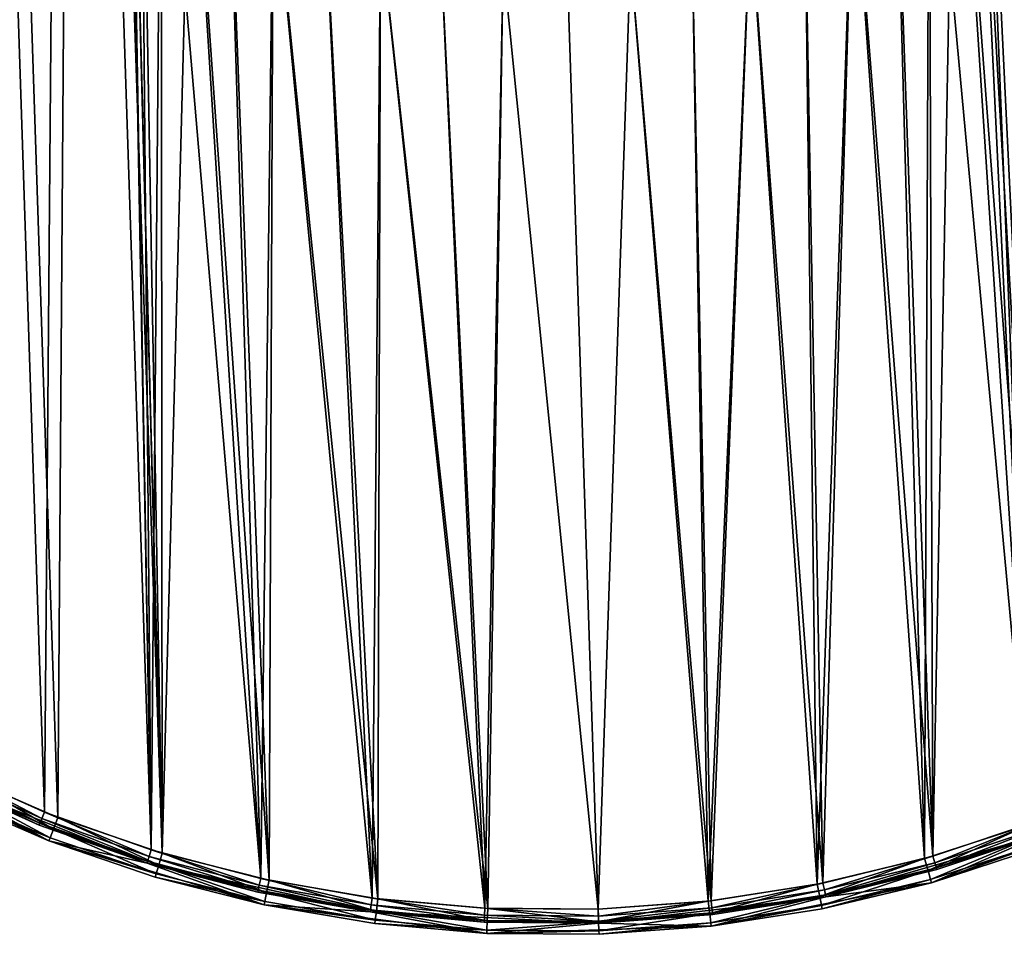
# Model space of a CAD drawing. Header units: millimetres. Extents: x 14 to 1324, y -100 to 100.
# Tile 124 of 214: x 916 to 987, y -100 to -34. Entities that reach past the tile are written whole.
import ezdxf

# ---------------------------------------------------------------- set-up
doc = ezdxf.new("R2010")
doc.units = ezdxf.units.MM
doc.header["$LTSCALE"] = 25.4
doc.layers.get('0').update_dxf_attribs({"true_color": 0xff5454})

# ---------------------------------------------------------------- blocks, each defined once
blk = doc.blocks.new('HERMANOS-V-8032.STL')
at = {"color": 250, "true_color": 0x262626}
mesh = blk.add_polyface(dxfattribs=at)
corners = [(857.661, 24.628, 14), (855.502, 4.916, 14), (854.965, 8.762, 14), (857.663, 21.157, 14), (862.866, 39.856, 14), (862.467, 36.82, 14), (869.784, 51.479, 14), (870.447, 54.052, 14), (879.413, 64.734, 14), (880.207, 66.848, 14), (891.093, 76.224, 14), (891.894, 77.912, 14), (904.505, 85.634, 14), (905.203, 86.959, 14), (919.283, 92.708, 14), (919.792, 93.754, 14), (935.024, 97.253, 14), (935.282, 98.12, 14), (951.298, 99.146, 14), (951.271, 99.945, 14), (967.346, 99.182, 14), (967.661, 98.334, 14), (983.091, 95.85, 14), (983.668, 94.84, 14), (998.097, 90.035, 14), (998.882, 88.758, 14), (1011.976, 81.888, 14), (1012.887, 80.256, 14), (1024.369, 71.621, 14), (1025.301, 69.565, 14), (1034.954, 59.499, 14), (1035.786, 56.976, 14), (1043.458, 45.836, 14), (1044.057, 42.833, 14), (1049.659, 30.985, 14), (1049.886, 27.521, 14), (1053.398, 15.332, 14), (1053.116, 11.459, 14), (1053.659, -4.916, 14), (1054.578, -0.718, 14), (854.85, -7.331, 14), (856.045, -11.459, 14), (857.317, -23.234, 14), (859.275, -27.521, 14), (862.304, -38.535, 14), (865.104, -42.833, 14), (869.68, -52.839, 14), (873.375, -56.976, 14), (879.255, -65.773, 14), (883.86, -69.565, 14), (890.782, -77.005, 14), (896.275, -80.256, 14), (903.96, -86.241, 14), (910.28, -88.758, 14), (918.45, -93.245, 14), (925.493, -94.84, 14), (933.875, -97.833, 14), (941.5, -98.334, 14), (949.837, -99.887, 14), (957.863, -99.146, 14), (965.921, -99.355, 14), (974.137, -97.253, 14), (981.712, -96.249, 14), (989.878, -92.708, 14), (996.8, -90.65, 14), (1004.656, -85.634, 14), (1010.795, -82.704, 14), (1018.068, -76.224, 14), (1023.333, -72.616, 14), (1029.748, -64.734, 14), (1034.092, -60.647, 14), (1039.377, -51.479, 14), (1042.79, -47.107, 14), (1046.694, -36.82, 14), (1049.204, -32.347, 14), (1051.498, -21.157, 14), (1053.168, -16.749, 14)]
mesh.append_faces([[corners[k] for k in face] for face in [(0, 1, 2), (1, 0, 3), (3, 4, 5), (5, 4, 6), (6, 7, 8), (8, 9, 10), (10, 11, 12), (12, 13, 14), (14, 15, 16), (16, 17, 18), (18, 20, 21), (21, 22, 23), (23, 24, 25), (25, 26, 27), (27, 28, 29), (29, 30, 31), (31, 32, 33), (33, 34, 35), (35, 36, 37), (37, 36, 38), (40, 41, 42), (41, 2, 1), (42, 43, 44), (44, 45, 46), (46, 47, 48), (48, 49, 50), (50, 51, 52), (52, 53, 54), (54, 55, 56), (56, 57, 58), (58, 59, 60), (60, 61, 62), (62, 63, 64), (64, 65, 66), (66, 67, 68), (68, 69, 70), (70, 71, 72), (72, 73, 74), (74, 75, 76), (76, 38, 39)]], dxfattribs={"vtx0": -1, "vtx1": -1, "color": 250})
mesh.append_faces([[corners[k] for k in face] for face in [(3, 0, 4), (6, 4, 7), (8, 7, 9), (10, 9, 11), (12, 11, 13), (14, 13, 15), (16, 15, 17), (18, 17, 19), (18, 19, 20), (21, 20, 22), (23, 22, 24), (25, 24, 26), (27, 26, 28), (29, 28, 30), (31, 30, 32), (33, 32, 34), (35, 34, 36), (38, 36, 39), (41, 40, 2), (42, 41, 43), (44, 43, 45), (46, 45, 47), (48, 47, 49), (50, 49, 51), (52, 51, 53), (54, 53, 55), (56, 55, 57), (58, 57, 59), (60, 59, 61), (62, 61, 63), (64, 63, 65), (66, 65, 67), (68, 67, 69), (70, 69, 71), (72, 71, 73), (74, 73, 75), (76, 75, 38)]], dxfattribs={"vtx0": -1, "vtx2": -1, "color": 250})
mesh = blk.add_polyface(dxfattribs=at)
corners = [(856.645, -7.199, 29), (856.758, 8.604, 29), (856.383, 0.705, 29), (857.542, -15.056, 29), (857.768, 16.448, 29), (859.068, -22.816, 29), (859.405, 24.185, 29), (861.213, -30.427, 29), (861.66, 31.765, 29), (863.965, -37.842, 29), (864.517, 39.139, 29), (867.303, -45.01, 29), (867.959, 46.259, 29), (871.208, -51.887, 29), (871.962, 53.079, 29), (875.654, -58.428, 29), (876.501, 59.555, 29), (880.611, -64.589, 29), (881.546, 65.645, 29), (886.048, -70.332, 29), (887.065, 71.309, 29), (891.93, -75.618, 29), (893.022, 76.51, 29), (898.218, -80.414, 29), (899.378, 81.215, 29), (904.871, -84.689, 29), (906.092, 85.394, 29), (911.847, -88.414, 29), (913.121, 89.019, 29), (919.1, -91.566, 29), (920.418, 92.066, 29), (926.583, -94.124, 29), (924.03, 1.275, 29), (924.181, -3.293, 29), (925.011, -7.787, 29), (926.502, -12.107, 29), (928.62, -16.157, 29), (934.248, -96.072, 29), (931.318, -19.845, 29), (934.536, -23.091, 29), (942.044, -97.397, 29), (938.201, -25.82, 29), (942.232, -27.973, 29), (949.922, -98.089, 29), (946.54, -29.501, 29), (951.026, -30.37, 29), (957.83, -98.146, 29), (955.592, -30.561, 29), (960.136, -30.068, 29), (965.717, -97.566, 29), (964.555, -28.905, 29), (968.752, -27.095, 29), (973.532, -96.354, 29), (972.632, -24.68, 29), (976.109, -21.714, 29), (981.224, -94.517, 29), (979.105, -18.263, 29), (981.553, -14.404, 29), (988.743, -92.066, 29), (983.398, -10.223, 29), (984.6, -5.814, 29), (985.131, -1.275, 29), (927.937, 94.517, 29), (924.561, 5.814, 29), (925.763, 10.223, 29), (927.608, 14.404, 29), (930.056, 18.263, 29), (935.629, 96.354, 29), (933.052, 21.714, 29), (936.529, 24.68, 29), (943.444, 97.566, 29), (940.409, 27.095, 29), (944.606, 28.905, 29), (951.331, 98.146, 29), (949.025, 30.068, 29), (953.569, 30.561, 29), (959.239, 98.089, 29), (958.135, 30.37, 29), (962.622, 29.501, 29), (967.117, 97.397, 29), (966.929, 27.973, 29), (970.96, 25.82, 29), (974.913, 96.072, 29), (974.625, 23.091, 29), (977.843, 19.845, 29), (982.578, 94.124, 29), (980.541, 16.157, 29), (982.659, 12.107, 29), (990.061, 91.566, 29), (984.15, 7.787, 29), (984.98, 3.293, 29), (996.04, -89.019, 29), (997.314, 88.414, 29), (1003.069, -85.394, 29), (1004.29, 84.689, 29), (1009.783, -81.215, 29), (1010.943, 80.414, 29), (1016.139, -76.51, 29), (1017.231, 75.618, 29), (1022.096, -71.309, 29), (1023.113, 70.332, 29), (1027.615, -65.645, 29), (1028.55, 64.589, 29), (1032.66, -59.555, 29), (1033.507, 58.428, 29), (1037.199, -53.079, 29), (1037.953, 51.887, 29), (1041.203, -46.259, 29), (1041.858, 45.01, 29), (1044.644, -39.139, 29), (1045.197, 37.842, 29), (1047.501, -31.765, 29), (1047.948, 30.427, 29), (1049.756, -24.185, 29), (1050.093, 22.816, 29), (1051.393, -16.448, 29), (1051.62, 15.056, 29), (1052.403, -8.604, 29), (1052.516, 7.199, 29), (1052.778, -0.705, 29)]
mesh.append_faces([[corners[k] for k in face] for face in [(0, 1, 2), (118, 117, 119)]], dxfattribs={"vtx0": -1, "color": 250})
mesh.append_faces([[corners[k] for k in face] for face in [(1, 3, 4), (4, 5, 6), (6, 7, 8), (8, 9, 10), (10, 11, 12), (12, 13, 14), (14, 15, 16), (16, 17, 18), (18, 19, 20), (20, 21, 22), (22, 23, 24), (24, 25, 26), (26, 27, 28), (28, 29, 30), (32, 31, 33), (33, 31, 34), (34, 31, 35), (35, 31, 36), (36, 37, 38), (38, 37, 39), (39, 40, 41), (41, 40, 42), (42, 43, 44), (44, 43, 45), (45, 46, 47), (47, 46, 48), (48, 49, 50), (50, 49, 51), (51, 52, 53), (53, 52, 54), (54, 55, 56), (56, 55, 57), (57, 58, 59), (59, 58, 60), (60, 58, 61), (62, 66, 67), (67, 69, 70), (70, 72, 73), (73, 75, 76), (76, 78, 79), (79, 81, 82), (82, 84, 85), (85, 87, 88), (88, 91, 92), (92, 93, 94), (94, 95, 96), (96, 97, 98), (98, 99, 100), (100, 101, 102), (102, 103, 104), (104, 105, 106), (106, 107, 108), (108, 109, 110), (110, 111, 112), (112, 113, 114), (114, 115, 116), (116, 117, 118)]], dxfattribs={"vtx0": -1, "vtx1": -1, "color": 250})
mesh.append_faces([[corners[k] for k in face] for face in [(30, 31, 32), (88, 61, 58)]], dxfattribs={"vtx0": -1, "vtx1": -1, "vtx2": -1, "color": 250})
mesh.append_faces([[corners[k] for k in face] for face in [(1, 0, 3), (4, 3, 5), (6, 5, 7), (8, 7, 9), (10, 9, 11), (12, 11, 13), (14, 13, 15), (16, 15, 17), (18, 17, 19), (20, 19, 21), (22, 21, 23), (24, 23, 25), (26, 25, 27), (28, 27, 29), (30, 29, 31), (36, 31, 37), (39, 37, 40), (42, 40, 43), (45, 43, 46), (48, 46, 49), (51, 49, 52), (54, 52, 55), (57, 55, 58), (32, 62, 30), (62, 32, 63), (62, 63, 64), (62, 64, 65), (62, 65, 66), (67, 66, 68), (67, 68, 69), (70, 69, 71), (70, 71, 72), (73, 72, 74), (73, 74, 75), (76, 75, 77), (76, 77, 78), (79, 78, 80), (79, 80, 81), (82, 81, 83), (82, 83, 84), (85, 84, 86), (85, 86, 87), (88, 87, 89), (88, 89, 90), (88, 90, 61), (88, 58, 91), (92, 91, 93), (94, 93, 95), (96, 95, 97), (98, 97, 99), (100, 99, 101), (102, 101, 103), (104, 103, 105), (106, 105, 107), (108, 107, 109), (110, 109, 111), (112, 111, 113), (114, 113, 115), (116, 115, 117)]], dxfattribs={"vtx0": -1, "vtx2": -1, "color": 250})
mesh = blk.add_polyface(dxfattribs=at)
corners = [(927.337, 94.345, 28.2), (924.03, 1.275, 28.2), (919.639, 91.773, 28.2), (924.561, 5.814, 28.2), (925.763, 10.223, 28.2), (927.608, 14.404, 28.2), (935.221, 96.273, 28.2), (930.056, 18.263, 28.2), (933.052, 21.714, 28.2), (936.529, 24.68, 28.2), (943.237, 97.543, 28.2), (940.409, 27.095, 28.2), (944.606, 28.905, 28.2), (951.331, 98.146, 28.2), (949.025, 30.068, 28.2), (953.569, 30.561, 28.2), (959.447, 98.079, 28.2), (958.135, 30.37, 28.2), (962.622, 29.501, 28.2), (967.53, 97.343, 28.2), (966.929, 27.973, 28.2), (970.96, 25.82, 28.2), (975.524, 95.941, 28.2), (974.625, 23.091, 28.2), (977.843, 19.845, 28.2), (983.375, 93.884, 28.2), (980.541, 16.157, 28.2), (982.659, 12.107, 28.2), (984.15, 7.787, 28.2), (991.029, 91.185, 28.2), (984.98, 3.293, 28.2), (985.131, -1.275, 28.2), (989.522, -91.773, 28.2), (996.981, -88.574, 28.2), (998.435, 87.864, 28.2), (1004.151, -84.77, 28.2), (1005.541, 83.942, 28.2), (1010.982, -80.387, 28.2), (1012.299, 79.447, 28.2), (1017.428, -75.455, 28.2), (1018.662, 74.409, 28.2), (1023.444, -70.008, 28.2), (1024.588, 68.863, 28.2), (1028.99, -64.082, 28.2), (1030.036, 62.847, 28.2), (1034.028, -57.718, 28.2), (1034.968, 56.401, 28.2), (1038.523, -50.96, 28.2), (1039.351, 49.57, 28.2), (1042.444, -43.854, 28.2), (1043.155, 42.401, 28.2), (1045.766, -36.449, 28.2), (1046.354, 34.942, 28.2), (1048.464, -28.794, 28.2), (1048.926, 27.244, 28.2), (1050.521, -20.943, 28.2), (1050.853, 19.36, 28.2), (1051.923, -12.949, 28.2), (1052.123, 11.343, 28.2), (1052.66, -4.866, 28.2), (1052.727, 3.25, 28.2), (856.501, 4.866, 28.2), (857.038, -11.343, 28.2), (856.434, -3.25, 28.2), (857.238, 12.949, 28.2), (858.308, -19.36, 28.2), (858.64, 20.943, 28.2), (860.235, -27.244, 28.2), (860.697, 28.794, 28.2), (862.807, -34.942, 28.2), (863.396, 36.449, 28.2), (866.006, -42.401, 28.2), (866.717, 43.854, 28.2), (869.81, -49.57, 28.2), (870.638, 50.96, 28.2), (874.193, -56.401, 28.2), (875.133, 57.718, 28.2), (879.125, -62.847, 28.2), (880.171, 64.082, 28.2), (884.573, -68.863, 28.2), (885.717, 70.008, 28.2), (890.499, -74.409, 28.2), (891.733, 75.455, 28.2), (896.862, -79.447, 28.2), (898.179, 80.387, 28.2), (903.62, -83.942, 28.2), (905.01, 84.77, 28.2), (910.726, -87.864, 28.2), (912.18, 88.574, 28.2), (918.132, -91.185, 28.2), (925.786, -93.884, 28.2), (924.181, -3.293, 28.2), (925.011, -7.787, 28.2), (926.502, -12.107, 28.2), (933.637, -95.941, 28.2), (928.62, -16.157, 28.2), (931.318, -19.845, 28.2), (934.536, -23.091, 28.2), (941.632, -97.343, 28.2), (938.201, -25.82, 28.2), (942.232, -27.973, 28.2), (949.714, -98.079, 28.2), (946.54, -29.501, 28.2), (951.026, -30.37, 28.2), (957.83, -98.146, 28.2), (955.592, -30.561, 28.2), (960.136, -30.068, 28.2), (965.924, -97.543, 28.2), (964.555, -28.905, 28.2), (968.752, -27.095, 28.2), (973.94, -96.273, 28.2), (972.632, -24.68, 28.2), (976.109, -21.714, 28.2), (981.824, -94.345, 28.2), (979.105, -18.263, 28.2), (981.553, -14.404, 28.2), (983.398, -10.223, 28.2), (984.6, -5.814, 28.2)]
mesh.append_faces([[corners[k] for k in face] for face in [(59, 58, 60), (61, 62, 63)]], dxfattribs={"vtx0": -1, "color": 250})
mesh.append_faces([[corners[k] for k in face] for face in [(0, 1, 2), (1, 0, 3), (3, 0, 4), (4, 0, 5), (5, 6, 7), (7, 6, 8), (8, 6, 9), (9, 10, 11), (11, 10, 12), (12, 13, 14), (14, 13, 15), (15, 16, 17), (17, 16, 18), (18, 19, 20), (20, 19, 21), (21, 22, 23), (23, 22, 24), (24, 25, 26), (26, 25, 27), (27, 25, 28), (28, 29, 30), (30, 29, 31), (32, 29, 33), (33, 34, 35), (35, 36, 37), (37, 38, 39), (39, 40, 41), (41, 42, 43), (43, 44, 45), (45, 46, 47), (47, 48, 49), (49, 50, 51), (51, 52, 53), (53, 54, 55), (55, 56, 57), (57, 58, 59), (62, 64, 65), (65, 66, 67), (67, 68, 69), (69, 70, 71), (71, 72, 73), (73, 74, 75), (75, 76, 77), (77, 78, 79), (79, 80, 81), (81, 82, 83), (83, 84, 85), (85, 86, 87), (87, 88, 89), (89, 2, 90), (90, 93, 94), (94, 97, 98), (98, 100, 101), (101, 103, 104), (104, 106, 107), (107, 109, 110), (110, 112, 113), (113, 116, 32)]], dxfattribs={"vtx0": -1, "vtx1": -1, "color": 250})
mesh.append_faces([[corners[k] for k in face] for face in [(31, 29, 32), (90, 2, 1)]], dxfattribs={"vtx0": -1, "vtx1": -1, "vtx2": -1, "color": 250})
mesh.append_faces([[corners[k] for k in face] for face in [(5, 0, 6), (9, 6, 10), (12, 10, 13), (15, 13, 16), (18, 16, 19), (21, 19, 22), (24, 22, 25), (28, 25, 29), (33, 29, 34), (35, 34, 36), (37, 36, 38), (39, 38, 40), (41, 40, 42), (43, 42, 44), (45, 44, 46), (47, 46, 48), (49, 48, 50), (51, 50, 52), (53, 52, 54), (55, 54, 56), (57, 56, 58), (62, 61, 64), (65, 64, 66), (67, 66, 68), (69, 68, 70), (71, 70, 72), (73, 72, 74), (75, 74, 76), (77, 76, 78), (79, 78, 80), (81, 80, 82), (83, 82, 84), (85, 84, 86), (87, 86, 88), (89, 88, 2), (90, 1, 91), (90, 91, 92), (90, 92, 93), (94, 93, 95), (94, 95, 96), (94, 96, 97), (98, 97, 99), (98, 99, 100), (101, 100, 102), (101, 102, 103), (104, 103, 105), (104, 105, 106), (107, 106, 108), (107, 108, 109), (110, 109, 111), (110, 111, 112), (113, 112, 114), (113, 114, 115), (113, 115, 116), (32, 116, 117), (32, 117, 31)]], dxfattribs={"vtx0": -1, "vtx2": -1, "color": 250})
mesh = blk.add_polyface(dxfattribs=at)
corners = [(911.064, -90.035, 27.2), (903.96, -86.241, 14), (918.45, -93.245, 14)]
mesh.append_faces([[corners[k] for k in face] for face in [(0, 1, 2)]], dxfattribs={"color": 250})
mesh = blk.add_polyface(dxfattribs=at)
corners = [(910.726, -87.864, 28.2), (917.946, -91.649, 28.066), (910.503, -88.311, 28.066), (918.132, -91.185, 28.2)]
mesh.append_faces([[corners[k] for k in face] for face in [(0, 1, 2), (1, 0, 3)]], dxfattribs={"vtx0": -1, "color": 250})
mesh = blk.add_polyface(dxfattribs=at)
corners = [(910.339, -88.639, 27.7), (917.76, -92.114, 27.2), (910.28, -88.758, 27.2), (917.81, -91.989, 27.7)]
mesh.append_faces([[corners[k] for k in face] for face in [(0, 1, 2), (1, 0, 3)]], dxfattribs={"vtx0": -1, "color": 250})
mesh = blk.add_polyface(dxfattribs=at)
corners = [(910.28, -88.758, 27.2), (925.493, -94.84, 14), (910.28, -88.758, 14)]
mesh.append_faces([[corners[k] for k in face] for face in [(0, 1, 2)]], dxfattribs={"color": 250})
mesh = blk.add_polyface(dxfattribs=at)
corners = [(917.76, -92.114, 27.2), (925.493, -94.84, 14), (910.28, -88.758, 27.2)]
mesh.append_faces([[corners[k] for k in face] for face in [(0, 1, 2)]], dxfattribs={"color": 250})
mesh = blk.add_polyface(dxfattribs=at)
corners = [(910.503, -88.311, 28.066), (917.81, -91.989, 27.7), (910.339, -88.639, 27.7), (917.946, -91.649, 28.066)]
mesh.append_faces([[corners[k] for k in face] for face in [(0, 1, 2), (1, 0, 3)]], dxfattribs={"vtx0": -1, "color": 250})
mesh = blk.add_polyface(dxfattribs=at)
corners = [(918.775, -92.405, 28.759), (911.847, -88.414, 29), (911.456, -89.225, 28.759), (919.1, -91.566, 29)]
mesh.append_faces([[corners[k] for k in face] for face in [(0, 1, 2), (1, 0, 3)]], dxfattribs={"vtx0": -1, "color": 250})
mesh = blk.add_polyface(dxfattribs=at)
corners = [(918.537, -93.02, 28.1), (911.456, -89.225, 28.759), (911.169, -89.818, 28.1), (918.775, -92.405, 28.759)]
mesh.append_faces([[corners[k] for k in face] for face in [(0, 1, 2), (1, 0, 3)]], dxfattribs={"vtx0": -1, "color": 250})
mesh = blk.add_polyface(dxfattribs=at)
corners = [(918.537, -93.02, 28.1), (911.064, -90.035, 27.2), (918.45, -93.245, 27.2), (911.169, -89.818, 28.1)]
mesh.append_faces([[corners[k] for k in face] for face in [(0, 1, 2), (1, 0, 3)]], dxfattribs={"vtx0": -1, "color": 250})
mesh = blk.add_polyface(dxfattribs=at)
corners = [(911.064, -90.035, 27.2), (918.45, -93.245, 14), (918.45, -93.245, 27.2)]
mesh.append_faces([[corners[k] for k in face] for face in [(0, 1, 2)]], dxfattribs={"color": 250})
mesh = blk.add_polyface(dxfattribs=at)
corners = [(989.369, -93.754, 27.2), (981.712, -96.249, 14), (996.8, -90.65, 14)]
mesh.append_faces([[corners[k] for k in face] for face in [(0, 1, 2)]], dxfattribs={"color": 250})
mesh = blk.add_polyface(dxfattribs=at)
corners = [(917.946, -91.649, 28.066), (925.532, -94.712, 27.7), (917.81, -91.989, 27.7), (925.64, -94.362, 28.066)]
mesh.append_faces([[corners[k] for k in face] for face in [(0, 1, 2), (1, 0, 3)]], dxfattribs={"vtx0": -1, "color": 250})
mesh = blk.add_polyface(dxfattribs=at)
corners = [(918.132, -91.185, 28.2), (925.64, -94.362, 28.066), (917.946, -91.649, 28.066), (925.786, -93.884, 28.2)]
mesh.append_faces([[corners[k] for k in face] for face in [(0, 1, 2), (1, 0, 3)]], dxfattribs={"vtx0": -1, "color": 250})
mesh = blk.add_polyface(dxfattribs=at)
corners = [(926.327, -94.987, 28.759), (919.1, -91.566, 29), (918.775, -92.405, 28.759), (926.583, -94.124, 29)]
mesh.append_faces([[corners[k] for k in face] for face in [(0, 1, 2), (1, 0, 3)]], dxfattribs={"vtx0": -1, "color": 250})
mesh = blk.add_polyface(dxfattribs=at)
corners = [(917.81, -91.989, 27.7), (925.493, -94.84, 27.2), (917.76, -92.114, 27.2), (925.532, -94.712, 27.7)]
mesh.append_faces([[corners[k] for k in face] for face in [(0, 1, 2), (1, 0, 3)]], dxfattribs={"vtx0": -1, "color": 250})
mesh = blk.add_polyface(dxfattribs=at)
corners = [(925.493, -94.84, 27.2), (925.493, -94.84, 14), (917.76, -92.114, 27.2)]
mesh.append_faces([[corners[k] for k in face] for face in [(0, 1, 2)]], dxfattribs={"color": 250})
mesh = blk.add_polyface(dxfattribs=at)
corners = [(926.139, -95.618, 28.1), (918.775, -92.405, 28.759), (918.537, -93.02, 28.1), (926.327, -94.987, 28.759)]
mesh.append_faces([[corners[k] for k in face] for face in [(0, 1, 2), (1, 0, 3)]], dxfattribs={"vtx0": -1, "color": 250})
mesh = blk.add_polyface(dxfattribs=at)
corners = [(981.468, -95.383, 28.759), (988.743, -92.066, 29), (981.224, -94.517, 29), (989.056, -92.91, 28.759)]
mesh.append_faces([[corners[k] for k in face] for face in [(0, 1, 2), (1, 0, 3)]], dxfattribs={"vtx0": -1, "color": 250})
mesh = blk.add_polyface(dxfattribs=at)
corners = [(989.522, -91.773, 28.2), (981.963, -94.826, 28.066), (981.824, -94.345, 28.2), (989.7, -92.24, 28.066)]
mesh.append_faces([[corners[k] for k in face] for face in [(0, 1, 2), (1, 0, 3)]], dxfattribs={"vtx0": -1, "color": 250})
mesh = blk.add_polyface(dxfattribs=at)
corners = [(989.7, -92.24, 28.066), (982.065, -95.177, 27.7), (981.963, -94.826, 28.066), (989.83, -92.583, 27.7)]
mesh.append_faces([[corners[k] for k in face] for face in [(0, 1, 2), (1, 0, 3)]], dxfattribs={"vtx0": -1, "color": 250})
mesh = blk.add_polyface(dxfattribs=at)
corners = [(926.139, -95.618, 28.1), (918.45, -93.245, 27.2), (926.07, -95.85, 27.2), (918.537, -93.02, 28.1)]
mesh.append_faces([[corners[k] for k in face] for face in [(0, 1, 2), (1, 0, 3)]], dxfattribs={"vtx0": -1, "color": 250})
mesh = blk.add_polyface(dxfattribs=at)
corners = [(982.102, -95.306, 27.2), (989.878, -92.708, 14), (974.137, -97.253, 14)]
mesh.append_faces([[corners[k] for k in face] for face in [(0, 1, 2)]], dxfattribs={"color": 250})
mesh = blk.add_polyface(dxfattribs=at)
corners = [(981.647, -96.017, 28.1), (989.056, -92.91, 28.759), (981.468, -95.383, 28.759), (989.285, -93.528, 28.1)]
mesh.append_faces([[corners[k] for k in face] for face in [(0, 1, 2), (1, 0, 3)]], dxfattribs={"vtx0": -1, "color": 250})
mesh = blk.add_polyface(dxfattribs=at)
corners = [(982.065, -95.177, 27.7), (989.878, -92.708, 27.2), (982.102, -95.306, 27.2), (989.83, -92.583, 27.7)]
mesh.append_faces([[corners[k] for k in face] for face in [(0, 1, 2), (1, 0, 3)]], dxfattribs={"vtx0": -1, "color": 250})
mesh = blk.add_polyface(dxfattribs=at)
corners = [(989.878, -92.708, 27.2), (989.878, -92.708, 14), (982.102, -95.306, 27.2)]
mesh.append_faces([[corners[k] for k in face] for face in [(0, 1, 2)]], dxfattribs={"color": 250})
mesh = blk.add_polyface(dxfattribs=at)
corners = [(926.07, -95.85, 27.2), (918.45, -93.245, 14), (933.875, -97.833, 14)]
mesh.append_faces([[corners[k] for k in face] for face in [(0, 1, 2)]], dxfattribs={"color": 250})
mesh = blk.add_polyface(dxfattribs=at)
corners = [(918.45, -93.245, 27.2), (918.45, -93.245, 14), (926.07, -95.85, 27.2)]
mesh.append_faces([[corners[k] for k in face] for face in [(0, 1, 2)]], dxfattribs={"color": 250})
mesh = blk.add_polyface(dxfattribs=at)
corners = [(989.285, -93.528, 28.1), (981.712, -96.249, 27.2), (989.369, -93.754, 27.2), (981.647, -96.017, 28.1)]
mesh.append_faces([[corners[k] for k in face] for face in [(0, 1, 2), (1, 0, 3)]], dxfattribs={"vtx0": -1, "color": 250})
mesh = blk.add_polyface(dxfattribs=at)
corners = [(981.712, -96.249, 27.2), (981.712, -96.249, 14), (989.369, -93.754, 27.2)]
mesh.append_faces([[corners[k] for k in face] for face in [(0, 1, 2)]], dxfattribs={"color": 250})
mesh = blk.add_polyface(dxfattribs=at)
corners = [(925.64, -94.362, 28.066), (933.453, -96.787, 27.7), (925.532, -94.712, 27.7), (933.531, -96.429, 28.066)]
mesh.append_faces([[corners[k] for k in face] for face in [(0, 1, 2), (1, 0, 3)]], dxfattribs={"vtx0": -1, "color": 250})
mesh = blk.add_polyface(dxfattribs=at)
corners = [(925.786, -93.884, 28.2), (933.531, -96.429, 28.066), (925.64, -94.362, 28.066), (933.637, -95.941, 28.2)]
mesh.append_faces([[corners[k] for k in face] for face in [(0, 1, 2), (1, 0, 3)]], dxfattribs={"vtx0": -1, "color": 250})
mesh = blk.add_polyface(dxfattribs=at)
corners = [(934.062, -96.952, 28.759), (926.583, -94.124, 29), (926.327, -94.987, 28.759), (934.248, -96.072, 29)]
mesh.append_faces([[corners[k] for k in face] for face in [(0, 1, 2), (1, 0, 3)]], dxfattribs={"vtx0": -1, "color": 250})
mesh = blk.add_polyface(dxfattribs=at)
corners = [(973.706, -97.237, 28.759), (981.224, -94.517, 29), (973.532, -96.354, 29), (981.468, -95.383, 28.759)]
mesh.append_faces([[corners[k] for k in face] for face in [(0, 1, 2), (1, 0, 3)]], dxfattribs={"vtx0": -1, "color": 250})
mesh = blk.add_polyface(dxfattribs=at)
corners = [(981.824, -94.345, 28.2), (974.039, -96.763, 28.066), (973.94, -96.273, 28.2), (981.963, -94.826, 28.066)]
mesh.append_faces([[corners[k] for k in face] for face in [(0, 1, 2), (1, 0, 3)]], dxfattribs={"vtx0": -1, "color": 250})
mesh = blk.add_polyface(dxfattribs=at)
corners = [(925.532, -94.712, 27.7), (933.424, -96.918, 27.2), (925.493, -94.84, 27.2), (933.453, -96.787, 27.7)]
mesh.append_faces([[corners[k] for k in face] for face in [(0, 1, 2), (1, 0, 3)]], dxfattribs={"vtx0": -1, "color": 250})
mesh = blk.add_polyface(dxfattribs=at)
corners = [(925.493, -94.84, 27.2), (941.5, -98.334, 14), (925.493, -94.84, 14)]
mesh.append_faces([[corners[k] for k in face] for face in [(0, 1, 2)]], dxfattribs={"color": 250})
mesh = blk.add_polyface(dxfattribs=at)
corners = [(933.424, -96.918, 27.2), (941.5, -98.334, 14), (925.493, -94.84, 27.2)]
mesh.append_faces([[corners[k] for k in face] for face in [(0, 1, 2)]], dxfattribs={"color": 250})
mesh = blk.add_polyface(dxfattribs=at)
corners = [(933.925, -97.597, 28.1), (926.327, -94.987, 28.759), (926.139, -95.618, 28.1), (934.062, -96.952, 28.759)]
mesh.append_faces([[corners[k] for k in face] for face in [(0, 1, 2), (1, 0, 3)]], dxfattribs={"vtx0": -1, "color": 250})
mesh = blk.add_polyface(dxfattribs=at)
corners = [(981.963, -94.826, 28.066), (974.111, -97.122, 27.7), (974.039, -96.763, 28.066), (982.065, -95.177, 27.7)]
mesh.append_faces([[corners[k] for k in face] for face in [(0, 1, 2), (1, 0, 3)]], dxfattribs={"vtx0": -1, "color": 250})
mesh = blk.add_polyface(dxfattribs=at)
corners = [(974.111, -97.122, 27.7), (982.102, -95.306, 27.2), (974.137, -97.253, 27.2), (982.065, -95.177, 27.7)]
mesh.append_faces([[corners[k] for k in face] for face in [(0, 1, 2), (1, 0, 3)]], dxfattribs={"vtx0": -1, "color": 250})
mesh = blk.add_polyface(dxfattribs=at)
corners = [(933.925, -97.597, 28.1), (926.07, -95.85, 27.2), (933.875, -97.833, 27.2), (926.139, -95.618, 28.1)]
mesh.append_faces([[corners[k] for k in face] for face in [(0, 1, 2), (1, 0, 3)]], dxfattribs={"vtx0": -1, "color": 250})
mesh = blk.add_polyface(dxfattribs=at)
corners = [(926.07, -95.85, 27.2), (933.875, -97.833, 14), (933.875, -97.833, 27.2)]
mesh.append_faces([[corners[k] for k in face] for face in [(0, 1, 2)]], dxfattribs={"color": 250})
mesh = blk.add_polyface(dxfattribs=at)
corners = [(933.637, -95.941, 28.2), (941.566, -97.838, 28.066), (933.531, -96.429, 28.066), (941.632, -97.343, 28.2)]
mesh.append_faces([[corners[k] for k in face] for face in [(0, 1, 2), (1, 0, 3)]], dxfattribs={"vtx0": -1, "color": 250})
mesh = blk.add_polyface(dxfattribs=at)
corners = [(973.833, -97.883, 28.1), (981.468, -95.383, 28.759), (973.706, -97.237, 28.759), (981.647, -96.017, 28.1)]
mesh.append_faces([[corners[k] for k in face] for face in [(0, 1, 2), (1, 0, 3)]], dxfattribs={"vtx0": -1, "color": 250})
mesh = blk.add_polyface(dxfattribs=at)
corners = [(982.102, -95.306, 27.2), (974.137, -97.253, 14), (974.137, -97.253, 27.2)]
mesh.append_faces([[corners[k] for k in face] for face in [(0, 1, 2)]], dxfattribs={"color": 250})
mesh = blk.add_polyface(dxfattribs=at)
corners = [(933.531, -96.429, 28.066), (941.517, -98.201, 27.7), (933.453, -96.787, 27.7), (941.566, -97.838, 28.066)]
mesh.append_faces([[corners[k] for k in face] for face in [(0, 1, 2), (1, 0, 3)]], dxfattribs={"vtx0": -1, "color": 250})
mesh = blk.add_polyface(dxfattribs=at)
corners = [(941.93, -98.289, 28.759), (934.248, -96.072, 29), (934.062, -96.952, 28.759), (942.044, -97.397, 29)]
mesh.append_faces([[corners[k] for k in face] for face in [(0, 1, 2), (1, 0, 3)]], dxfattribs={"vtx0": -1, "color": 250})
mesh = blk.add_polyface(dxfattribs=at)
corners = [(965.819, -98.461, 28.759), (973.532, -96.354, 29), (965.717, -97.566, 29), (973.706, -97.237, 28.759)]
mesh.append_faces([[corners[k] for k in face] for face in [(0, 1, 2), (1, 0, 3)]], dxfattribs={"vtx0": -1, "color": 250})
mesh = blk.add_polyface(dxfattribs=at)
corners = [(973.879, -98.12, 27.2), (965.921, -99.355, 14), (981.712, -96.249, 27.2)]
mesh.append_faces([[corners[k] for k in face] for face in [(0, 1, 2)]], dxfattribs={"color": 250})
mesh = blk.add_polyface(dxfattribs=at)
corners = [(981.712, -96.249, 27.2), (965.921, -99.355, 14), (981.712, -96.249, 14)]
mesh.append_faces([[corners[k] for k in face] for face in [(0, 1, 2)]], dxfattribs={"color": 250})
mesh = blk.add_polyface(dxfattribs=at)
corners = [(973.94, -96.273, 28.2), (965.982, -98.039, 28.066), (965.924, -97.543, 28.2), (974.039, -96.763, 28.066)]
mesh.append_faces([[corners[k] for k in face] for face in [(0, 1, 2), (1, 0, 3)]], dxfattribs={"vtx0": -1, "color": 250})
mesh = blk.add_polyface(dxfattribs=at)
corners = [(981.647, -96.017, 28.1), (973.879, -98.12, 27.2), (981.712, -96.249, 27.2), (973.833, -97.883, 28.1)]
mesh.append_faces([[corners[k] for k in face] for face in [(0, 1, 2), (1, 0, 3)]], dxfattribs={"vtx0": -1, "color": 250})
mesh = blk.add_polyface(dxfattribs=at)
corners = [(933.453, -96.787, 27.7), (941.5, -98.334, 27.2), (933.424, -96.918, 27.2), (941.517, -98.201, 27.7)]
mesh.append_faces([[corners[k] for k in face] for face in [(0, 1, 2), (1, 0, 3)]], dxfattribs={"vtx0": -1, "color": 250})
mesh = blk.add_polyface(dxfattribs=at)
corners = [(941.5, -98.334, 27.2), (941.5, -98.334, 14), (933.424, -96.918, 27.2)]
mesh.append_faces([[corners[k] for k in face] for face in [(0, 1, 2)]], dxfattribs={"color": 250})
mesh = blk.add_polyface(dxfattribs=at)
corners = [(941.845, -98.943, 28.1), (934.062, -96.952, 28.759), (933.925, -97.597, 28.1), (941.93, -98.289, 28.759)]
mesh.append_faces([[corners[k] for k in face] for face in [(0, 1, 2), (1, 0, 3)]], dxfattribs={"vtx0": -1, "color": 250})
mesh = blk.add_polyface(dxfattribs=at)
corners = [(941.632, -97.343, 28.2), (949.69, -98.579, 28.066), (941.566, -97.838, 28.066), (949.714, -98.079, 28.2)]
mesh.append_faces([[corners[k] for k in face] for face in [(0, 1, 2), (1, 0, 3)]], dxfattribs={"vtx0": -1, "color": 250})
mesh = blk.add_polyface(dxfattribs=at)
corners = [(957.863, -99.146, 27.2), (974.137, -97.253, 14), (957.863, -99.146, 14)]
mesh.append_faces([[corners[k] for k in face] for face in [(0, 1, 2)]], dxfattribs={"color": 250})
mesh = blk.add_polyface(dxfattribs=at)
corners = [(966.039, -98.536, 27.2), (974.137, -97.253, 14), (957.863, -99.146, 27.2)]
mesh.append_faces([[corners[k] for k in face] for face in [(0, 1, 2)]], dxfattribs={"color": 250})
mesh = blk.add_polyface(dxfattribs=at)
corners = [(965.894, -99.115, 28.1), (973.706, -97.237, 28.759), (965.819, -98.461, 28.759), (973.833, -97.883, 28.1)]
mesh.append_faces([[corners[k] for k in face] for face in [(0, 1, 2), (1, 0, 3)]], dxfattribs={"vtx0": -1, "color": 250})
mesh = blk.add_polyface(dxfattribs=at)
corners = [(974.039, -96.763, 28.066), (966.024, -98.403, 27.7), (965.982, -98.039, 28.066), (974.111, -97.122, 27.7)]
mesh.append_faces([[corners[k] for k in face] for face in [(0, 1, 2), (1, 0, 3)]], dxfattribs={"vtx0": -1, "color": 250})
mesh = blk.add_polyface(dxfattribs=at)
corners = [(966.024, -98.403, 27.7), (974.137, -97.253, 27.2), (966.039, -98.536, 27.2), (974.111, -97.122, 27.7)]
mesh.append_faces([[corners[k] for k in face] for face in [(0, 1, 2), (1, 0, 3)]], dxfattribs={"vtx0": -1, "color": 250})
mesh = blk.add_polyface(dxfattribs=at)
corners = [(974.137, -97.253, 27.2), (974.137, -97.253, 14), (966.039, -98.536, 27.2)]
mesh.append_faces([[corners[k] for k in face] for face in [(0, 1, 2)]], dxfattribs={"color": 250})
mesh = blk.add_polyface(dxfattribs=at)
corners = [(941.845, -98.943, 28.1), (933.875, -97.833, 27.2), (941.815, -99.182, 27.2), (933.925, -97.597, 28.1)]
mesh.append_faces([[corners[k] for k in face] for face in [(0, 1, 2), (1, 0, 3)]], dxfattribs={"vtx0": -1, "color": 250})
mesh = blk.add_polyface(dxfattribs=at)
corners = [(941.815, -99.182, 27.2), (933.875, -97.833, 14), (949.837, -99.887, 14)]
mesh.append_faces([[corners[k] for k in face] for face in [(0, 1, 2)]], dxfattribs={"color": 250})
mesh = blk.add_polyface(dxfattribs=at)
corners = [(933.875, -97.833, 27.2), (933.875, -97.833, 14), (941.815, -99.182, 27.2)]
mesh.append_faces([[corners[k] for k in face] for face in [(0, 1, 2)]], dxfattribs={"color": 250})
mesh = blk.add_polyface(dxfattribs=at)
corners = [(941.566, -97.838, 28.066), (949.671, -98.944, 27.7), (941.517, -98.201, 27.7), (949.69, -98.579, 28.066)]
mesh.append_faces([[corners[k] for k in face] for face in [(0, 1, 2), (1, 0, 3)]], dxfattribs={"vtx0": -1, "color": 250})
mesh = blk.add_polyface(dxfattribs=at)
corners = [(949.88, -98.988, 28.759), (942.044, -97.397, 29), (941.93, -98.289, 28.759), (949.922, -98.089, 29)]
mesh.append_faces([[corners[k] for k in face] for face in [(0, 1, 2), (1, 0, 3)]], dxfattribs={"vtx0": -1, "color": 250})
mesh = blk.add_polyface(dxfattribs=at)
corners = [(949.714, -98.079, 28.2), (957.847, -98.646, 28.066), (949.69, -98.579, 28.066), (957.83, -98.146, 28.2)]
mesh.append_faces([[corners[k] for k in face] for face in [(0, 1, 2), (1, 0, 3)]], dxfattribs={"vtx0": -1, "color": 250})
mesh = blk.add_polyface(dxfattribs=at)
corners = [(957.86, -99.046, 28.759), (949.922, -98.089, 29), (949.88, -98.988, 28.759), (957.83, -98.146, 29)]
mesh.append_faces([[corners[k] for k in face] for face in [(0, 1, 2), (1, 0, 3)]], dxfattribs={"vtx0": -1, "color": 250})
mesh = blk.add_polyface(dxfattribs=at)
corners = [(965.924, -97.543, 28.2), (957.847, -98.646, 28.066), (957.83, -98.146, 28.2), (965.982, -98.039, 28.066)]
mesh.append_faces([[corners[k] for k in face] for face in [(0, 1, 2), (1, 0, 3)]], dxfattribs={"vtx0": -1, "color": 250})
mesh = blk.add_polyface(dxfattribs=at)
corners = [(957.86, -99.046, 28.759), (965.717, -97.566, 29), (957.83, -98.146, 29), (965.819, -98.461, 28.759)]
mesh.append_faces([[corners[k] for k in face] for face in [(0, 1, 2), (1, 0, 3)]], dxfattribs={"vtx0": -1, "color": 250})
mesh = blk.add_polyface(dxfattribs=at)
corners = [(965.982, -98.039, 28.066), (957.859, -99.012, 27.7), (957.847, -98.646, 28.066), (966.024, -98.403, 27.7)]
mesh.append_faces([[corners[k] for k in face] for face in [(0, 1, 2), (1, 0, 3)]], dxfattribs={"vtx0": -1, "color": 250})
mesh = blk.add_polyface(dxfattribs=at)
corners = [(973.833, -97.883, 28.1), (965.921, -99.355, 27.2), (973.879, -98.12, 27.2), (965.894, -99.115, 28.1)]
mesh.append_faces([[corners[k] for k in face] for face in [(0, 1, 2), (1, 0, 3)]], dxfattribs={"vtx0": -1, "color": 250})
mesh = blk.add_polyface(dxfattribs=at)
corners = [(941.517, -98.201, 27.7), (949.665, -99.078, 27.2), (941.5, -98.334, 27.2), (949.671, -98.944, 27.7)]
mesh.append_faces([[corners[k] for k in face] for face in [(0, 1, 2), (1, 0, 3)]], dxfattribs={"vtx0": -1, "color": 250})
mesh = blk.add_polyface(dxfattribs=at)
corners = [(941.5, -98.334, 27.2), (957.863, -99.146, 14), (941.5, -98.334, 14)]
mesh.append_faces([[corners[k] for k in face] for face in [(0, 1, 2)]], dxfattribs={"color": 250})
mesh = blk.add_polyface(dxfattribs=at)
corners = [(949.665, -99.078, 27.2), (957.863, -99.146, 14), (941.5, -98.334, 27.2)]
mesh.append_faces([[corners[k] for k in face] for face in [(0, 1, 2)]], dxfattribs={"color": 250})
mesh = blk.add_polyface(dxfattribs=at)
corners = [(949.848, -99.647, 28.1), (941.93, -98.289, 28.759), (941.845, -98.943, 28.1), (949.88, -98.988, 28.759)]
mesh.append_faces([[corners[k] for k in face] for face in [(0, 1, 2), (1, 0, 3)]], dxfattribs={"vtx0": -1, "color": 250})
mesh = blk.add_polyface(dxfattribs=at)
corners = [(949.69, -98.579, 28.066), (957.859, -99.012, 27.7), (949.671, -98.944, 27.7), (957.847, -98.646, 28.066)]
mesh.append_faces([[corners[k] for k in face] for face in [(0, 1, 2), (1, 0, 3)]], dxfattribs={"vtx0": -1, "color": 250})
mesh = blk.add_polyface(dxfattribs=at)
corners = [(957.859, -99.012, 27.7), (966.039, -98.536, 27.2), (957.863, -99.146, 27.2), (966.024, -98.403, 27.7)]
mesh.append_faces([[corners[k] for k in face] for face in [(0, 1, 2), (1, 0, 3)]], dxfattribs={"vtx0": -1, "color": 250})
mesh = blk.add_polyface(dxfattribs=at)
corners = [(957.882, -99.704, 28.1), (965.819, -98.461, 28.759), (957.86, -99.046, 28.759), (965.894, -99.115, 28.1)]
mesh.append_faces([[corners[k] for k in face] for face in [(0, 1, 2), (1, 0, 3)]], dxfattribs={"vtx0": -1, "color": 250})
mesh = blk.add_polyface(dxfattribs=at)
corners = [(965.921, -99.355, 27.2), (965.921, -99.355, 14), (973.879, -98.12, 27.2)]
mesh.append_faces([[corners[k] for k in face] for face in [(0, 1, 2)]], dxfattribs={"color": 250})
mesh = blk.add_polyface(dxfattribs=at)
corners = [(949.848, -99.647, 28.1), (941.815, -99.182, 27.2), (949.837, -99.887, 27.2), (941.845, -98.943, 28.1)]
mesh.append_faces([[corners[k] for k in face] for face in [(0, 1, 2), (1, 0, 3)]], dxfattribs={"vtx0": -1, "color": 250})
mesh = blk.add_polyface(dxfattribs=at)
corners = [(941.815, -99.182, 27.2), (949.837, -99.887, 14), (949.837, -99.887, 27.2)]
mesh.append_faces([[corners[k] for k in face] for face in [(0, 1, 2)]], dxfattribs={"color": 250})
mesh = blk.add_polyface(dxfattribs=at)
corners = [(949.671, -98.944, 27.7), (957.863, -99.146, 27.2), (949.665, -99.078, 27.2), (957.859, -99.012, 27.7)]
mesh.append_faces([[corners[k] for k in face] for face in [(0, 1, 2), (1, 0, 3)]], dxfattribs={"vtx0": -1, "color": 250})
mesh = blk.add_polyface(dxfattribs=at)
corners = [(957.863, -99.146, 27.2), (957.863, -99.146, 14), (949.665, -99.078, 27.2)]
mesh.append_faces([[corners[k] for k in face] for face in [(0, 1, 2)]], dxfattribs={"color": 250})
mesh = blk.add_polyface(dxfattribs=at)
corners = [(957.89, -99.945, 27.2), (949.837, -99.887, 14), (965.921, -99.355, 14)]
mesh.append_faces([[corners[k] for k in face] for face in [(0, 1, 2)]], dxfattribs={"color": 250})
mesh = blk.add_polyface(dxfattribs=at)
corners = [(957.86, -99.046, 28.759), (949.848, -99.647, 28.1), (957.882, -99.704, 28.1), (949.88, -98.988, 28.759)]
mesh.append_faces([[corners[k] for k in face] for face in [(0, 1, 2), (1, 0, 3)]], dxfattribs={"vtx0": -1, "color": 250})
mesh = blk.add_polyface(dxfattribs=at)
corners = [(965.894, -99.115, 28.1), (957.89, -99.945, 27.2), (965.921, -99.355, 27.2), (957.882, -99.704, 28.1)]
mesh.append_faces([[corners[k] for k in face] for face in [(0, 1, 2), (1, 0, 3)]], dxfattribs={"vtx0": -1, "color": 250})
mesh = blk.add_polyface(dxfattribs=at)
corners = [(957.89, -99.945, 27.2), (965.921, -99.355, 14), (965.921, -99.355, 27.2)]
mesh.append_faces([[corners[k] for k in face] for face in [(0, 1, 2)]], dxfattribs={"color": 250})
mesh = blk.add_polyface(dxfattribs=at)
corners = [(957.882, -99.704, 28.1), (949.837, -99.887, 27.2), (957.89, -99.945, 27.2), (949.848, -99.647, 28.1)]
mesh.append_faces([[corners[k] for k in face] for face in [(0, 1, 2), (1, 0, 3)]], dxfattribs={"vtx0": -1, "color": 250})
mesh = blk.add_polyface(dxfattribs=at)
corners = [(949.837, -99.887, 27.2), (949.837, -99.887, 14), (957.89, -99.945, 27.2)]
mesh.append_faces([[corners[k] for k in face] for face in [(0, 1, 2)]], dxfattribs={"color": 250})

msp = doc.modelspace()

# ---------------------------------------------------------------- block references
at = {"color": 0}
msp.add_blockref('HERMANOS-V-8032.STL', (0, 0), dxfattribs=at)

doc.saveas('drawing.dxf')
